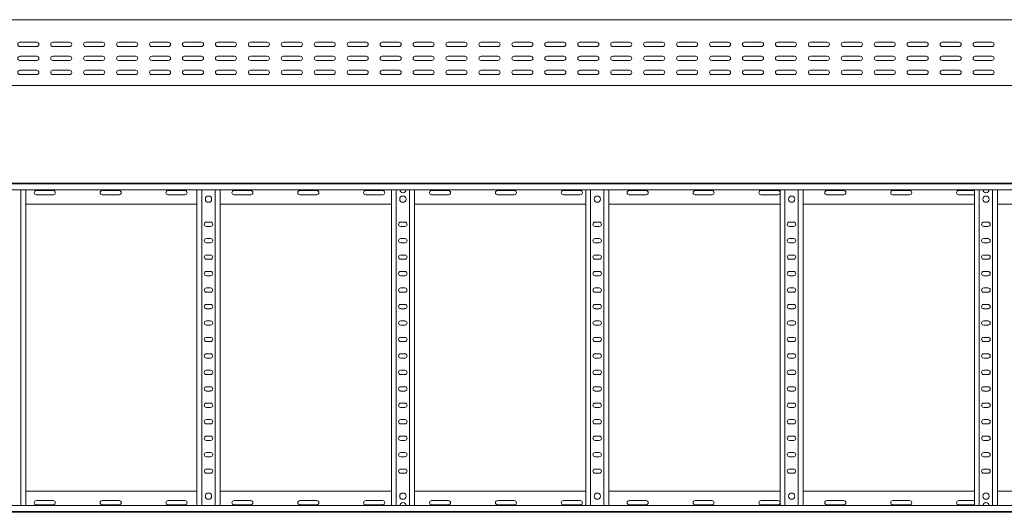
# Model space of a CAD drawing. Header units: millimetres. Extents: x -838 to 6469, y -6411 to -217.
# Tile 11 of 23: x 1863 to 3358, y -4707 to -3959. Entities that reach past the tile are written whole.
import ezdxf

# ---------------------------------------------------------------- set-up
doc = ezdxf.new("R2010")
doc.units = ezdxf.units.MM

msp = doc.modelspace()

# ---------------------------------------------------------------- linework, layer by layer
at = {"color": 7, "linetype": 'Continuous', "lineweight": 15}
for p, q in [((6451.2, -3958.6), (504.2, -3958.6)), ((1888.9, -3992.8), (1863.4, -3992.8)), ((1863.4, -3999.3), (1888.9, -3999.3)), ((1938.9, -3992.8), (1913.4, -3992.8)), ((1913.4, -3999.3), (1938.9, -3999.3)), ((1988.9, -3992.8), (1963.4, -3992.8)), ((1963.4, -3999.3), (1988.9, -3999.3)), ((2038.9, -3992.8), (2013.4, -3992.8)), ((2013.4, -3999.3), (2038.9, -3999.3)), ((2088.9, -3992.8), (2063.4, -3992.8)), ((2063.4, -3999.3), (2088.9, -3999.3)), ((2138.9, -3992.8), (2113.4, -3992.8)), ((2113.4, -3999.3), (2138.9, -3999.3)), ((2188.9, -3992.8), (2163.4, -3992.8)), ((2163.4, -3999.3), (2188.9, -3999.3)), ((2238.9, -3992.8), (2213.4, -3992.8)), ((2213.4, -3999.3), (2238.9, -3999.3)), ((2288.9, -3992.8), (2263.4, -3992.8)), ((2263.4, -3999.3), (2288.9, -3999.3)), ((2338.9, -3992.8), (2313.4, -3992.8)), ((2313.4, -3999.3), (2338.9, -3999.3)), ((2388.9, -3992.8), (2363.4, -3992.8)), ((2363.4, -3999.3), (2388.9, -3999.3)), ((2438.9, -3992.8), (2413.4, -3992.8)), ((2413.4, -3999.3), (2438.9, -3999.3)), ((2488.9, -3992.8), (2463.4, -3992.8)), ((2463.4, -3999.3), (2488.9, -3999.3)), ((2538.9, -3992.8), (2513.4, -3992.8)), ((2513.4, -3999.3), (2538.9, -3999.3)), ((2588.9, -3992.8), (2563.4, -3992.8)), ((2563.4, -3999.3), (2588.9, -3999.3)), ((2638.9, -3992.8), (2613.4, -3992.8)), ((2613.4, -3999.3), (2638.9, -3999.3)), ((2688.9, -3992.8), (2663.4, -3992.8)), ((2663.4, -3999.3), (2688.9, -3999.3)), ((2738.9, -3992.8), (2713.4, -3992.8)), ((2713.4, -3999.3), (2738.9, -3999.3)), ((2788.9, -3992.8), (2763.4, -3992.8)), ((2763.4, -3999.3), (2788.9, -3999.3)), ((2838.9, -3992.8), (2813.4, -3992.8)), ((2813.4, -3999.3), (2838.9, -3999.3)), ((2888.9, -3992.8), (2863.4, -3992.8)), ((2863.4, -3999.3), (2888.9, -3999.3)), ((2938.9, -3992.8), (2913.4, -3992.8)), ((2913.4, -3999.3), (2938.9, -3999.3)), ((2988.9, -3992.8), (2963.4, -3992.8)), ((2963.4, -3999.3), (2988.9, -3999.3)), ((3038.9, -3992.8), (3013.4, -3992.8)), ((3013.4, -3999.3), (3038.9, -3999.3)), ((3088.9, -3992.8), (3063.4, -3992.8)), ((3063.4, -3999.3), (3088.9, -3999.3)), ((3138.9, -3992.8), (3113.4, -3992.8)), ((3113.4, -3999.3), (3138.9, -3999.3)), ((3188.9, -3992.8), (3163.4, -3992.8)), ((3163.4, -3999.3), (3188.9, -3999.3)), ((3238.9, -3992.8), (3213.4, -3992.8)), ((3213.4, -3999.3), (3238.9, -3999.3)), ((3288.9, -3992.8), (3263.4, -3992.8)), ((3263.4, -3999.3), (3288.9, -3999.3)), ((3338.9, -3992.8), (3313.4, -3992.8)), ((3313.4, -3999.3), (3338.9, -3999.3)), ((1888.9, -4014.1), (1863.4, -4014.1)), ((1938.9, -4014.1), (1913.4, -4014.1)), ((1988.9, -4014.1), (1963.4, -4014.1)), ((2038.9, -4014.1), (2013.4, -4014.1)), ((2088.9, -4014.1), (2063.4, -4014.1)), ((2138.9, -4014.1), (2113.4, -4014.1)), ((2188.9, -4014.1), (2163.4, -4014.1)), ((2238.9, -4014.1), (2213.4, -4014.1)), ((2288.9, -4014.1), (2263.4, -4014.1)), ((2338.9, -4014.1), (2313.4, -4014.1)), ((2388.9, -4014.1), (2363.4, -4014.1)), ((2438.9, -4014.1), (2413.4, -4014.1)), ((2488.9, -4014.1), (2463.4, -4014.1)), ((2538.9, -4014.1), (2513.4, -4014.1)), ((2588.9, -4014.1), (2563.4, -4014.1)), ((2638.9, -4014.1), (2613.4, -4014.1)), ((2688.9, -4014.1), (2663.4, -4014.1)), ((2738.9, -4014.1), (2713.4, -4014.1)), ((2788.9, -4014.1), (2763.4, -4014.1)), ((2838.9, -4014.1), (2813.4, -4014.1)), ((2888.9, -4014.1), (2863.4, -4014.1)), ((2938.9, -4014.1), (2913.4, -4014.1)), ((2988.9, -4014.1), (2963.4, -4014.1)), ((3038.9, -4014.1), (3013.4, -4014.1)), ((3088.9, -4014.1), (3063.4, -4014.1)), ((3138.9, -4014.1), (3113.4, -4014.1)), ((3188.9, -4014.1), (3163.4, -4014.1)), ((3238.9, -4014.1), (3213.4, -4014.1)), ((3288.9, -4014.1), (3263.4, -4014.1)), ((3338.9, -4014.1), (3313.4, -4014.1)), ((1863.4, -4020.6), (1888.9, -4020.6)), ((1913.4, -4020.6), (1938.9, -4020.6)), ((1963.4, -4020.6), (1988.9, -4020.6)), ((2013.4, -4020.6), (2038.9, -4020.6)), ((2063.4, -4020.6), (2088.9, -4020.6)), ((2113.4, -4020.6), (2138.9, -4020.6)), ((2163.4, -4020.6), (2188.9, -4020.6)), ((2213.4, -4020.6), (2238.9, -4020.6)), ((2263.4, -4020.6), (2288.9, -4020.6)), ((2313.4, -4020.6), (2338.9, -4020.6)), ((2363.4, -4020.6), (2388.9, -4020.6)), ((2413.4, -4020.6), (2438.9, -4020.6)), ((2463.4, -4020.6), (2488.9, -4020.6)), ((2513.4, -4020.6), (2538.9, -4020.6)), ((2563.4, -4020.6), (2588.9, -4020.6)), ((2613.4, -4020.6), (2638.9, -4020.6)), ((2663.4, -4020.6), (2688.9, -4020.6)), ((2713.4, -4020.6), (2738.9, -4020.6)), ((2763.4, -4020.6), (2788.9, -4020.6)), ((2813.4, -4020.6), (2838.9, -4020.6)), ((2863.4, -4020.6), (2888.9, -4020.6)), ((2913.4, -4020.6), (2938.9, -4020.6)), ((2963.4, -4020.6), (2988.9, -4020.6)), ((3013.4, -4020.6), (3038.9, -4020.6)), ((3063.4, -4020.6), (3088.9, -4020.6)), ((3113.4, -4020.6), (3138.9, -4020.6)), ((3163.4, -4020.6), (3188.9, -4020.6)), ((3213.4, -4020.6), (3238.9, -4020.6)), ((3263.4, -4020.6), (3288.9, -4020.6)), ((3313.4, -4020.6), (3338.9, -4020.6)), ((1888.9, -4035.3), (1863.4, -4035.3)), ((1863.4, -4041.8), (1888.9, -4041.8)), ((1866.5, -4041.7), (1870.4, -4041.7)), ((1938.9, -4035.3), (1913.4, -4035.3)), ((1913.4, -4041.8), (1938.9, -4041.8)), ((1988.9, -4035.3), (1963.4, -4035.3)), ((1963.4, -4041.8), (1988.9, -4041.8)), ((2038.9, -4035.3), (2013.4, -4035.3)), ((2013.4, -4041.8), (2038.9, -4041.8)), ((2088.9, -4035.3), (2063.4, -4035.3)), ((2063.4, -4041.8), (2088.9, -4041.8)), ((2138.9, -4035.3), (2113.4, -4035.3)), ((2113.4, -4041.8), (2138.9, -4041.8)), ((2134, -4041.7), (2137.9, -4041.7)), ((2162.3, -4041.7), (2165.4, -4041.7)), ((2188.9, -4035.3), (2163.4, -4035.3)), ((2163.4, -4041.8), (2188.9, -4041.8)), ((2238.9, -4035.3), (2213.4, -4035.3)), ((2213.4, -4041.8), (2238.9, -4041.8)), ((2288.9, -4035.3), (2263.4, -4035.3)), ((2263.4, -4041.8), (2288.9, -4041.8)), ((2338.9, -4035.3), (2313.4, -4035.3)), ((2313.4, -4041.8), (2338.9, -4041.8)), ((2388.9, -4035.3), (2363.4, -4035.3)), ((2363.4, -4041.8), (2388.9, -4041.8)), ((2438.9, -4035.3), (2413.4, -4035.3)), ((2413.4, -4041.8), (2438.9, -4041.8)), ((2429, -4041.7), (2432.9, -4041.7)), ((2488.9, -4035.3), (2463.4, -4035.3)), ((2463.4, -4041.8), (2488.9, -4041.8)), ((2538.9, -4035.3), (2513.4, -4035.3)), ((2513.4, -4041.8), (2538.9, -4041.8)), ((2588.9, -4035.3), (2563.4, -4035.3)), ((2563.4, -4041.8), (2588.9, -4041.8)), ((2638.9, -4035.3), (2613.4, -4035.3)), ((2613.4, -4041.8), (2638.9, -4041.8)), ((2688.9, -4035.3), (2663.4, -4035.3)), ((2663.4, -4041.8), (2688.9, -4041.8)), ((2738.9, -4035.3), (2713.4, -4035.3)), ((2713.4, -4041.8), (2738.9, -4041.8)), ((2724, -4041.7), (2727.9, -4041.7)), ((2788.9, -4035.3), (2763.4, -4035.3)), ((2763.4, -4041.8), (2788.9, -4041.8)), ((2838.9, -4035.3), (2813.4, -4035.3)), ((2813.4, -4041.8), (2838.9, -4041.8)), ((2888.9, -4035.3), (2863.4, -4035.3)), ((2863.4, -4041.8), (2888.9, -4041.8)), ((2938.9, -4035.3), (2913.4, -4035.3)), ((2913.4, -4041.8), (2938.9, -4041.8)), ((2988.9, -4035.3), (2963.4, -4035.3)), ((2963.4, -4041.8), (2988.9, -4041.8)), ((3038.9, -4035.3), (3013.4, -4035.3)), ((3013.4, -4041.8), (3038.9, -4041.8)), ((3019, -4041.7), (3022.9, -4041.7)), ((3088.9, -4035.3), (3063.4, -4035.3)), ((3063.4, -4041.8), (3088.9, -4041.8)), ((3138.9, -4035.3), (3113.4, -4035.3)), ((3113.4, -4041.8), (3138.9, -4041.8)), ((3188.9, -4035.3), (3163.4, -4035.3)), ((3163.4, -4041.8), (3188.9, -4041.8)), ((3238.9, -4035.3), (3213.4, -4035.3)), ((3213.4, -4041.8), (3238.9, -4041.8)), ((3288.9, -4035.3), (3263.4, -4035.3)), ((3263.4, -4041.8), (3288.9, -4041.8)), ((3338.9, -4035.3), (3313.4, -4035.3)), ((3313.4, -4041.8), (3338.9, -4041.8)), ((3314, -4041.7), (3317.9, -4041.7)), ((1562.6, -4058.6), (2441.7, -4058.6)), ((2441.7, -4058.6), (2447.6, -4058.6)), ((2447.6, -4058.6), (3326.7, -4058.6)), ((3326.7, -4058.6), (3332.6, -4058.6)), ((3332.6, -4058.6), (4211.7, -4058.6)), ((504.1, -4206.7), (6451.2, -4206.7)), ((6451.2, -4207.9), (504.2, -4207.9)), ((504.2, -4217), (6451.2, -4217)), ((1864.7, -4696.5), (1864.7, -4217)), ((1872.2, -4696.5), (1872.2, -4217)), ((1913.9, -4218), (1888.4, -4218)), ((1888.4, -4224.5), (1913.9, -4224.5)), ((2013.9, -4218), (1988.4, -4218)), ((1988.4, -4224.5), (2013.9, -4224.5)), ((2113.9, -4218), (2088.4, -4218)), ((2088.4, -4224.5), (2113.9, -4224.5)), ((2132.2, -4696.5), (2132.2, -4217)), ((2139.7, -4696.5), (2139.7, -4217)), ((2159.7, -4696.5), (2159.7, -4217)), ((2167.2, -4696.5), (2167.2, -4217)), ((2213.9, -4218), (2188.4, -4218)), ((2188.4, -4224.5), (2213.9, -4224.5)), ((2313.9, -4218), (2288.4, -4218)), ((2288.4, -4224.5), (2313.9, -4224.5)), ((2413.9, -4218), (2388.4, -4218)), ((2388.4, -4224.5), (2413.9, -4224.5)), ((2427.2, -4696.5), (2427.2, -4217)), ((2434.7, -4696.5), (2434.7, -4217)), ((2454.7, -4696.5), (2454.7, -4217)), ((2462.2, -4696.5), (2462.2, -4217)), ((2513.9, -4218), (2488.4, -4218)), ((2488.4, -4224.5), (2513.9, -4224.5)), ((2613.9, -4218), (2588.4, -4218)), ((2588.4, -4224.5), (2613.9, -4224.5)), ((2713.9, -4218), (2688.4, -4218)), ((2688.4, -4224.5), (2713.9, -4224.5)), ((2722.2, -4696.5), (2722.2, -4217)), ((2729.7, -4696.5), (2729.7, -4217)), ((2749.7, -4696.5), (2749.7, -4217)), ((2757.2, -4696.5), (2757.2, -4217)), ((2813.9, -4218), (2788.4, -4218)), ((2788.4, -4224.5), (2813.9, -4224.5)), ((2913.9, -4218), (2888.4, -4218)), ((2888.4, -4224.5), (2913.9, -4224.5)), ((3013.9, -4218), (2988.4, -4218)), ((2988.4, -4224.5), (3013.9, -4224.5)), ((3017.2, -4696.5), (3017.2, -4217)), ((3024.7, -4696.5), (3024.7, -4217)), ((3044.7, -4696.5), (3044.7, -4217)), ((3052.2, -4696.5), (3052.2, -4217)), ((3113.9, -4218), (3088.4, -4218)), ((3088.4, -4224.5), (3113.9, -4224.5)), ((3213.9, -4218), (3188.4, -4218)), ((3188.4, -4224.5), (3213.9, -4224.5)), ((3312.2, -4218), (3288.4, -4218)), ((3288.4, -4224.5), (3312.2, -4224.5)), ((3312.2, -4696.5), (3312.2, -4217)), ((3319.7, -4696.5), (3319.7, -4217)), ((3339.7, -4696.5), (3339.7, -4217)), ((3347.2, -4696.5), (3347.2, -4217)), ((1872.2, -4238.7), (2132.2, -4238.7)), ((2167.2, -4238.7), (2427.2, -4238.7)), ((2462.2, -4238.7), (2722.2, -4238.7)), ((2757.2, -4238.7), (3017.2, -4238.7)), ((3052.2, -4238.7), (3312.2, -4238.7)), ((3347.2, -4238.7), (3607.2, -4238.7)), ((2152.9, -4266), (2146.4, -4266)), ((2146.4, -4272.5), (2152.9, -4272.5)), ((2447.9, -4266), (2441.4, -4266)), ((2441.4, -4272.5), (2447.9, -4272.5)), ((2742.9, -4266), (2736.4, -4266)), ((2736.4, -4272.5), (2742.9, -4272.5)), ((3037.9, -4266), (3031.4, -4266)), ((3031.4, -4272.5), (3037.9, -4272.5)), ((3332.9, -4266), (3326.4, -4266)), ((3326.4, -4272.5), (3332.9, -4272.5)), ((2152.9, -4291), (2146.4, -4291)), ((2146.4, -4297.5), (2152.9, -4297.5)), ((2447.9, -4291), (2441.4, -4291)), ((2441.4, -4297.5), (2447.9, -4297.5)), ((2742.9, -4291), (2736.4, -4291)), ((2736.4, -4297.5), (2742.9, -4297.5)), ((3037.9, -4291), (3031.4, -4291)), ((3031.4, -4297.5), (3037.9, -4297.5)), ((3332.9, -4291), (3326.4, -4291)), ((3326.4, -4297.5), (3332.9, -4297.5)), ((2152.9, -4316), (2146.4, -4316)), ((2447.9, -4316), (2441.4, -4316)), ((2742.9, -4316), (2736.4, -4316)), ((3037.9, -4316), (3031.4, -4316)), ((3332.9, -4316), (3326.4, -4316)), ((2146.4, -4322.5), (2152.9, -4322.5)), ((2441.4, -4322.5), (2447.9, -4322.5)), ((2736.4, -4322.5), (2742.9, -4322.5)), ((3031.4, -4322.5), (3037.9, -4322.5)), ((3326.4, -4322.5), (3332.9, -4322.5)), ((2152.9, -4341), (2146.4, -4341)), ((2146.4, -4347.5), (2152.9, -4347.5)), ((2447.9, -4341), (2441.4, -4341)), ((2441.4, -4347.5), (2447.9, -4347.5)), ((2742.9, -4341), (2736.4, -4341)), ((2736.4, -4347.5), (2742.9, -4347.5)), ((3037.9, -4341), (3031.4, -4341)), ((3031.4, -4347.5), (3037.9, -4347.5)), ((3332.9, -4341), (3326.4, -4341)), ((3326.4, -4347.5), (3332.9, -4347.5)), ((2152.9, -4366), (2146.4, -4366)), ((2146.4, -4372.5), (2152.9, -4372.5)), ((2447.9, -4366), (2441.4, -4366)), ((2441.4, -4372.5), (2447.9, -4372.5)), ((2742.9, -4366), (2736.4, -4366)), ((2736.4, -4372.5), (2742.9, -4372.5)), ((3037.9, -4366), (3031.4, -4366)), ((3031.4, -4372.5), (3037.9, -4372.5)), ((3332.9, -4366), (3326.4, -4366)), ((3326.4, -4372.5), (3332.9, -4372.5)), ((2152.9, -4391), (2146.4, -4391)), ((2447.9, -4391), (2441.4, -4391)), ((2742.9, -4391), (2736.4, -4391)), ((3037.9, -4391), (3031.4, -4391)), ((3332.9, -4391), (3326.4, -4391)), ((2146.4, -4397.5), (2152.9, -4397.5)), ((2441.4, -4397.5), (2447.9, -4397.5)), ((2736.4, -4397.5), (2742.9, -4397.5)), ((3031.4, -4397.5), (3037.9, -4397.5)), ((3326.4, -4397.5), (3332.9, -4397.5)), ((2152.9, -4416), (2146.4, -4416)), ((2146.4, -4422.5), (2152.9, -4422.5)), ((2447.9, -4416), (2441.4, -4416)), ((2441.4, -4422.5), (2447.9, -4422.5)), ((2742.9, -4416), (2736.4, -4416)), ((2736.4, -4422.5), (2742.9, -4422.5)), ((3037.9, -4416), (3031.4, -4416)), ((3031.4, -4422.5), (3037.9, -4422.5)), ((3332.9, -4416), (3326.4, -4416)), ((3326.4, -4422.5), (3332.9, -4422.5)), ((2152.9, -4441), (2146.4, -4441)), ((2146.4, -4447.5), (2152.9, -4447.5)), ((2447.9, -4441), (2441.4, -4441)), ((2441.4, -4447.5), (2447.9, -4447.5)), ((2742.9, -4441), (2736.4, -4441)), ((2736.4, -4447.5), (2742.9, -4447.5)), ((3037.9, -4441), (3031.4, -4441)), ((3031.4, -4447.5), (3037.9, -4447.5)), ((3332.9, -4441), (3326.4, -4441)), ((3326.4, -4447.5), (3332.9, -4447.5)), ((2152.9, -4466), (2146.4, -4466)), ((2447.9, -4466), (2441.4, -4466)), ((2742.9, -4466), (2736.4, -4466)), ((3037.9, -4466), (3031.4, -4466)), ((3332.9, -4466), (3326.4, -4466)), ((2146.4, -4472.5), (2152.9, -4472.5)), ((2441.4, -4472.5), (2447.9, -4472.5)), ((2736.4, -4472.5), (2742.9, -4472.5)), ((3031.4, -4472.5), (3037.9, -4472.5)), ((3326.4, -4472.5), (3332.9, -4472.5)), ((2152.9, -4491), (2146.4, -4491)), ((2146.4, -4497.5), (2152.9, -4497.5)), ((2447.9, -4491), (2441.4, -4491)), ((2441.4, -4497.5), (2447.9, -4497.5)), ((2742.9, -4491), (2736.4, -4491)), ((2736.4, -4497.5), (2742.9, -4497.5)), ((3037.9, -4491), (3031.4, -4491)), ((3031.4, -4497.5), (3037.9, -4497.5)), ((3332.9, -4491), (3326.4, -4491)), ((3326.4, -4497.5), (3332.9, -4497.5)), ((2152.9, -4516), (2146.4, -4516)), ((2146.4, -4522.5), (2152.9, -4522.5)), ((2447.9, -4516), (2441.4, -4516)), ((2441.4, -4522.5), (2447.9, -4522.5)), ((2742.9, -4516), (2736.4, -4516)), ((2736.4, -4522.5), (2742.9, -4522.5)), ((3037.9, -4516), (3031.4, -4516)), ((3031.4, -4522.5), (3037.9, -4522.5)), ((3332.9, -4516), (3326.4, -4516)), ((3326.4, -4522.5), (3332.9, -4522.5)), ((2152.9, -4541), (2146.4, -4541)), ((2447.9, -4541), (2441.4, -4541)), ((2742.9, -4541), (2736.4, -4541)), ((3037.9, -4541), (3031.4, -4541)), ((3332.9, -4541), (3326.4, -4541)), ((2146.4, -4547.5), (2152.9, -4547.5)), ((2441.4, -4547.5), (2447.9, -4547.5)), ((2736.4, -4547.5), (2742.9, -4547.5)), ((3031.4, -4547.5), (3037.9, -4547.5)), ((3326.4, -4547.5), (3332.9, -4547.5)), ((2152.9, -4566), (2146.4, -4566)), ((2146.4, -4572.5), (2152.9, -4572.5)), ((2447.9, -4566), (2441.4, -4566)), ((2441.4, -4572.5), (2447.9, -4572.5)), ((2742.9, -4566), (2736.4, -4566)), ((2736.4, -4572.5), (2742.9, -4572.5)), ((3037.9, -4566), (3031.4, -4566)), ((3031.4, -4572.5), (3037.9, -4572.5)), ((3332.9, -4566), (3326.4, -4566)), ((3326.4, -4572.5), (3332.9, -4572.5)), ((2152.9, -4591), (2146.4, -4591)), ((2146.4, -4597.5), (2152.9, -4597.5)), ((2447.9, -4591), (2441.4, -4591)), ((2441.4, -4597.5), (2447.9, -4597.5)), ((2742.9, -4591), (2736.4, -4591)), ((2736.4, -4597.5), (2742.9, -4597.5)), ((3037.9, -4591), (3031.4, -4591)), ((3031.4, -4597.5), (3037.9, -4597.5)), ((3332.9, -4591), (3326.4, -4591)), ((3326.4, -4597.5), (3332.9, -4597.5)), ((2152.9, -4616), (2146.4, -4616)), ((2447.9, -4616), (2441.4, -4616)), ((2742.9, -4616), (2736.4, -4616)), ((3037.9, -4616), (3031.4, -4616)), ((3332.9, -4616), (3326.4, -4616)), ((2146.4, -4622.5), (2152.9, -4622.5)), ((2441.4, -4622.5), (2447.9, -4622.5)), ((2736.4, -4622.5), (2742.9, -4622.5)), ((3031.4, -4622.5), (3037.9, -4622.5)), ((3326.4, -4622.5), (3332.9, -4622.5)), ((2152.9, -4641), (2146.4, -4641)), ((2146.4, -4647.5), (2152.9, -4647.5)), ((2447.9, -4641), (2441.4, -4641)), ((2441.4, -4647.5), (2447.9, -4647.5)), ((2742.9, -4641), (2736.4, -4641)), ((2736.4, -4647.5), (2742.9, -4647.5)), ((3037.9, -4641), (3031.4, -4641)), ((3031.4, -4647.5), (3037.9, -4647.5)), ((3332.9, -4641), (3326.4, -4641)), ((3326.4, -4647.5), (3332.9, -4647.5)), ((1872.2, -4674.7), (2132.2, -4674.7)), ((2167.2, -4674.7), (2427.2, -4674.7)), ((2462.2, -4674.7), (2722.2, -4674.7)), ((2757.2, -4674.7), (3017.2, -4674.7)), ((3052.2, -4674.7), (3312.2, -4674.7)), ((3347.2, -4674.7), (3607.2, -4674.7)), ((1888.4, -4689), (1913.9, -4689)), ((1988.4, -4689), (2013.9, -4689)), ((2088.4, -4689), (2113.9, -4689)), ((2188.4, -4689), (2213.9, -4689)), ((2288.4, -4689), (2313.9, -4689)), ((2388.4, -4689), (2413.9, -4689)), ((2488.4, -4689), (2513.9, -4689)), ((2588.4, -4689), (2613.9, -4689)), ((2688.4, -4689), (2713.9, -4689)), ((2788.4, -4689), (2813.9, -4689)), ((2888.4, -4689), (2913.9, -4689)), ((2988.4, -4689), (3013.9, -4689)), ((3088.4, -4689), (3113.9, -4689)), ((3188.4, -4689), (3213.9, -4689)), ((3288.4, -4689), (3312.2, -4689)), ((504.1, -4706.7), (6451.2, -4706.7)), ((6451.2, -4696.5), (504.2, -4696.5)), ((504.2, -4705.6), (6451.2, -4705.6)), ((1913.9, -4695.5), (1888.4, -4695.5)), ((2013.9, -4695.5), (1988.4, -4695.5)), ((2113.9, -4695.5), (2088.4, -4695.5)), ((2213.9, -4695.5), (2188.4, -4695.5)), ((2313.9, -4695.5), (2288.4, -4695.5)), ((2413.9, -4695.5), (2388.4, -4695.5)), ((2513.9, -4695.5), (2488.4, -4695.5)), ((2613.9, -4695.5), (2588.4, -4695.5)), ((2713.9, -4695.5), (2688.4, -4695.5)), ((2813.9, -4695.5), (2788.4, -4695.5)), ((2913.9, -4695.5), (2888.4, -4695.5)), ((3013.9, -4695.5), (2988.4, -4695.5)), ((3113.9, -4695.5), (3088.4, -4695.5)), ((3213.9, -4695.5), (3188.4, -4695.5)), ((3312.2, -4695.5), (3288.4, -4695.5))]:
    msp.add_line(p, q, dxfattribs=at)
for centre in [(2149.7, -4231.2), (2444.7, -4231.2), (2739.7, -4231.2), (3034.7, -4231.2), (3329.7, -4231.2), (2149.7, -4682.2), (2444.7, -4682.2), (2739.7, -4682.2), (3034.7, -4682.2), (3329.7, -4682.2)]:
    msp.add_circle(centre, 4.75, dxfattribs=at)
for centre, radius, start, end in [((1863.4, -3996.1), 3.25, 90, 270), ((1888.9, -3996.1), 3.25, 270, 90), ((1913.4, -3996.1), 3.25, 90, 270), ((1938.9, -3996.1), 3.25, 270, 90), ((1963.4, -3996.1), 3.25, 90, 270), ((1988.9, -3996.1), 3.25, 270, 90), ((2013.4, -3996.1), 3.25, 90, 270), ((2038.9, -3996.1), 3.25, 270, 90), ((2063.4, -3996.1), 3.25, 90, 270), ((2088.9, -3996.1), 3.25, 270, 90), ((2113.4, -3996.1), 3.25, 90, 270), ((2138.9, -3996.1), 3.25, 270, 90), ((2163.4, -3996.1), 3.25, 90, 270), ((2188.9, -3996.1), 3.25, 270, 90), ((2213.4, -3996.1), 3.25, 90, 270), ((2238.9, -3996.1), 3.25, 270, 90), ((2263.4, -3996.1), 3.25, 90, 270), ((2288.9, -3996.1), 3.25, 270, 90), ((2313.4, -3996.1), 3.25, 90, 270), ((2338.9, -3996.1), 3.25, 270, 90), ((2363.4, -3996.1), 3.25, 90, 270), ((2388.9, -3996.1), 3.25, 270, 90), ((2413.4, -3996.1), 3.25, 90, 270), ((2438.9, -3996.1), 3.25, 270, 90), ((2463.4, -3996.1), 3.25, 90, 270), ((2488.9, -3996.1), 3.25, 270, 90), ((2513.4, -3996.1), 3.25, 90, 270), ((2538.9, -3996.1), 3.25, 270, 90), ((2563.4, -3996.1), 3.25, 90, 270), ((2588.9, -3996.1), 3.25, 270, 90), ((2613.4, -3996.1), 3.25, 90, 270), ((2638.9, -3996.1), 3.25, 270, 90), ((2663.4, -3996.1), 3.25, 90, 270), ((2688.9, -3996.1), 3.25, 270, 90), ((2713.4, -3996.1), 3.25, 90, 270), ((2738.9, -3996.1), 3.25, 270, 90), ((2763.4, -3996.1), 3.25, 90, 270), ((2788.9, -3996.1), 3.25, 270, 90), ((2813.4, -3996.1), 3.25, 90, 270), ((2838.9, -3996.1), 3.25, 270, 90), ((2863.4, -3996.1), 3.25, 90, 270), ((2888.9, -3996.1), 3.25, 270, 90), ((2913.4, -3996.1), 3.25, 90, 270), ((2938.9, -3996.1), 3.25, 270, 90), ((2963.4, -3996.1), 3.25, 90, 270), ((2988.9, -3996.1), 3.25, 270, 90), ((3013.4, -3996.1), 3.25, 90, 270), ((3038.9, -3996.1), 3.25, 270, 90), ((3063.4, -3996.1), 3.25, 90, 270), ((3088.9, -3996.1), 3.25, 270, 90), ((3113.4, -3996.1), 3.25, 90, 270), ((3138.9, -3996.1), 3.25, 270, 90), ((3163.4, -3996.1), 3.25, 90, 270), ((3188.9, -3996.1), 3.25, 270, 90), ((3213.4, -3996.1), 3.25, 90, 270), ((3238.9, -3996.1), 3.25, 270, 90), ((3263.4, -3996.1), 3.25, 90, 270), ((3288.9, -3996.1), 3.25, 270, 90), ((3313.4, -3996.1), 3.25, 90, 270), ((3338.9, -3996.1), 3.25, 270, 90), ((1863.4, -4017.3), 3.25, 90, 270), ((1888.9, -4017.3), 3.25, 270, 90), ((1913.4, -4017.3), 3.25, 90, 270), ((1938.9, -4017.3), 3.25, 270, 90), ((1963.4, -4017.3), 3.25, 90, 270), ((1988.9, -4017.3), 3.25, 270, 90), ((2013.4, -4017.3), 3.25, 90, 270), ((2038.9, -4017.3), 3.25, 270, 90), ((2063.4, -4017.3), 3.25, 90, 270), ((2088.9, -4017.3), 3.25, 270, 90), ((2113.4, -4017.3), 3.25, 90, 270), ((2138.9, -4017.3), 3.25, 270, 90), ((2163.4, -4017.3), 3.25, 90, 270), ((2188.9, -4017.3), 3.25, 270, 90), ((2213.4, -4017.3), 3.25, 90, 270), ((2238.9, -4017.3), 3.25, 270, 90), ((2263.4, -4017.3), 3.25, 90, 270), ((2288.9, -4017.3), 3.25, 270, 90), ((2313.4, -4017.3), 3.25, 90, 270), ((2338.9, -4017.3), 3.25, 270, 90), ((2363.4, -4017.3), 3.25, 90, 270), ((2388.9, -4017.3), 3.25, 270, 90), ((2413.4, -4017.3), 3.25, 90, 270), ((2438.9, -4017.3), 3.25, 270, 90), ((2463.4, -4017.3), 3.25, 90, 270), ((2488.9, -4017.3), 3.25, 270, 90), ((2513.4, -4017.3), 3.25, 90, 270), ((2538.9, -4017.3), 3.25, 270, 90), ((2563.4, -4017.3), 3.25, 90, 270), ((2588.9, -4017.3), 3.25, 270, 90), ((2613.4, -4017.3), 3.25, 90, 270), ((2638.9, -4017.3), 3.25, 270, 90), ((2663.4, -4017.3), 3.25, 90, 270), ((2688.9, -4017.3), 3.25, 270, 90), ((2713.4, -4017.3), 3.25, 90, 270), ((2738.9, -4017.3), 3.25, 270, 90), ((2763.4, -4017.3), 3.25, 90, 270), ((2788.9, -4017.3), 3.25, 270, 90), ((2813.4, -4017.3), 3.25, 90, 270), ((2838.9, -4017.3), 3.25, 270, 90), ((2863.4, -4017.3), 3.25, 90, 270), ((2888.9, -4017.3), 3.25, 270, 90), ((2913.4, -4017.3), 3.25, 90, 270), ((2938.9, -4017.3), 3.25, 270, 90), ((2963.4, -4017.3), 3.25, 90, 270), ((2988.9, -4017.3), 3.25, 270, 90), ((3013.4, -4017.3), 3.25, 90, 270), ((3038.9, -4017.3), 3.25, 270, 90), ((3063.4, -4017.3), 3.25, 90, 270), ((3088.9, -4017.3), 3.25, 270, 90), ((3113.4, -4017.3), 3.25, 90, 270), ((3138.9, -4017.3), 3.25, 270, 90), ((3163.4, -4017.3), 3.25, 90, 270), ((3188.9, -4017.3), 3.25, 270, 90), ((3213.4, -4017.3), 3.25, 90, 270), ((3238.9, -4017.3), 3.25, 270, 90), ((3263.4, -4017.3), 3.25, 90, 270), ((3288.9, -4017.3), 3.25, 270, 90), ((3313.4, -4017.3), 3.25, 90, 270), ((3338.9, -4017.3), 3.25, 270, 90), ((1863.4, -4038.6), 3.25, 90, 270), ((1866.5, -4043.5), 1.8, 90, 116.5628), ((1870.4, -4043.5), 1.8, 63.4372, 90), ((1888.9, -4038.6), 3.25, 270, 90), ((1913.4, -4038.6), 3.25, 90, 270), ((1938.9, -4038.6), 3.25, 270, 90), ((1963.4, -4038.6), 3.25, 90, 270), ((1988.9, -4038.6), 3.25, 270, 90), ((2013.4, -4038.6), 3.25, 90, 270), ((2038.9, -4038.6), 3.25, 270, 90), ((2063.4, -4038.6), 3.25, 90, 270), ((2088.9, -4038.6), 3.25, 270, 90), ((2113.4, -4038.6), 3.25, 90, 270), ((2134, -4043.5), 1.8, 90, 116.5628), ((2137.9, -4043.5), 1.8, 63.4372, 90), ((2138.9, -4038.6), 3.25, 270, 90), ((2163.4, -4038.6), 3.25, 90, 270), ((2165.4, -4043.5), 1.8, 63.4372, 90), ((2188.9, -4038.6), 3.25, 270, 90), ((2213.4, -4038.6), 3.25, 90, 270), ((2238.9, -4038.6), 3.25, 270, 90), ((2263.4, -4038.6), 3.25, 90, 270), ((2288.9, -4038.6), 3.25, 270, 90), ((2313.4, -4038.6), 3.25, 90, 270), ((2338.9, -4038.6), 3.25, 270, 90), ((2363.4, -4038.6), 3.25, 90, 270), ((2388.9, -4038.6), 3.25, 270, 90), ((2413.4, -4038.6), 3.25, 90, 270), ((2429, -4043.5), 1.8, 90, 116.5628), ((2432.9, -4043.5), 1.8, 63.4372, 90), ((2438.9, -4038.6), 3.25, 270, 90), ((2463.4, -4038.6), 3.25, 90, 270), ((2488.9, -4038.6), 3.25, 270, 90), ((2513.4, -4038.6), 3.25, 90, 270), ((2538.9, -4038.6), 3.25, 270, 90), ((2563.4, -4038.6), 3.25, 90, 270), ((2588.9, -4038.6), 3.25, 270, 90), ((2613.4, -4038.6), 3.25, 90, 270), ((2638.9, -4038.6), 3.25, 270, 90), ((2663.4, -4038.6), 3.25, 90, 270), ((2688.9, -4038.6), 3.25, 270, 90), ((2713.4, -4038.6), 3.25, 90, 270), ((2724, -4043.5), 1.8, 90, 116.5628), ((2727.9, -4043.5), 1.8, 63.4372, 90), ((2738.9, -4038.6), 3.25, 270, 90), ((2763.4, -4038.6), 3.25, 90, 270), ((2788.9, -4038.6), 3.25, 270, 90), ((2813.4, -4038.6), 3.25, 90, 270), ((2838.9, -4038.6), 3.25, 270, 90), ((2863.4, -4038.6), 3.25, 90, 270), ((2888.9, -4038.6), 3.25, 270, 90), ((2913.4, -4038.6), 3.25, 90, 270), ((2938.9, -4038.6), 3.25, 270, 90), ((2963.4, -4038.6), 3.25, 90, 270), ((2988.9, -4038.6), 3.25, 270, 90), ((3013.4, -4038.6), 3.25, 90, 270), ((3019, -4043.5), 1.8, 90, 116.5628), ((3022.9, -4043.5), 1.8, 63.4372, 90), ((3038.9, -4038.6), 3.25, 270, 90), ((3063.4, -4038.6), 3.25, 90, 270), ((3088.9, -4038.6), 3.25, 270, 90), ((3113.4, -4038.6), 3.25, 90, 270), ((3138.9, -4038.6), 3.25, 270, 90), ((3163.4, -4038.6), 3.25, 90, 270), ((3188.9, -4038.6), 3.25, 270, 90), ((3213.4, -4038.6), 3.25, 90, 270), ((3238.9, -4038.6), 3.25, 270, 90), ((3263.4, -4038.6), 3.25, 90, 270), ((3288.9, -4038.6), 3.25, 270, 90), ((3313.4, -4038.6), 3.25, 90, 270), ((3314, -4043.5), 1.8, 90, 115.9492), ((3317.9, -4043.5), 1.8, 63.4372, 90), ((3338.9, -4038.6), 3.25, 270, 90), ((1888.4, -4221.2), 3.25, 90, 270), ((1913.9, -4221.2), 3.25, 270, 90), ((1988.4, -4221.2), 3.25, 90, 270), ((2013.9, -4221.2), 3.25, 270, 90), ((2088.4, -4221.2), 3.25, 90, 270), ((2113.9, -4221.2), 3.25, 270, 90), ((2188.4, -4221.2), 3.25, 90, 270), ((2213.9, -4221.2), 3.25, 270, 90), ((2288.4, -4221.2), 3.25, 90, 270), ((2313.9, -4221.2), 3.25, 270, 90), ((2388.4, -4221.2), 3.25, 90, 270), ((2413.9, -4221.2), 3.25, 270, 90), ((2444.7, -4216.6), 4.75, 183.9233, 356.0767), ((2488.4, -4221.2), 3.25, 90, 270), ((2513.9, -4221.2), 3.25, 270, 90), ((2588.4, -4221.2), 3.25, 90, 270), ((2613.9, -4221.2), 3.25, 270, 90), ((2688.4, -4221.2), 3.25, 90, 270), ((2713.9, -4221.2), 3.25, 270, 90), ((2788.4, -4221.2), 3.25, 90, 270), ((2813.9, -4221.2), 3.25, 270, 90), ((2888.4, -4221.2), 3.25, 90, 270), ((2913.9, -4221.2), 3.25, 270, 90), ((2988.4, -4221.2), 3.25, 90, 270), ((3013.9, -4221.2), 3.25, 270, 90), ((3088.4, -4221.2), 3.25, 90, 270), ((3113.9, -4221.2), 3.25, 270, 90), ((3188.4, -4221.2), 3.25, 90, 270), ((3213.9, -4221.2), 3.25, 270, 90), ((3288.4, -4221.2), 3.25, 90, 270), ((3329.7, -4216.6), 4.75, 183.9233, 356.0767), ((2146.4, -4269.2), 3.25, 90, 270), ((2152.9, -4269.2), 3.25, 270, 90), ((2441.4, -4269.2), 3.25, 90, 270), ((2447.9, -4269.2), 3.25, 270, 90), ((2736.4, -4269.2), 3.25, 90, 270), ((2742.9, -4269.2), 3.25, 270, 90), ((3031.4, -4269.2), 3.25, 90, 270), ((3037.9, -4269.2), 3.25, 270, 90), ((3326.4, -4269.2), 3.25, 90, 270), ((3332.9, -4269.2), 3.25, 270, 90), ((2146.4, -4294.2), 3.25, 90, 270), ((2152.9, -4294.2), 3.25, 270, 90), ((2441.4, -4294.2), 3.25, 90, 270), ((2447.9, -4294.2), 3.25, 270, 90), ((2736.4, -4294.2), 3.25, 90, 270), ((2742.9, -4294.2), 3.25, 270, 90), ((3031.4, -4294.2), 3.25, 90, 270), ((3037.9, -4294.2), 3.25, 270, 90), ((3326.4, -4294.2), 3.25, 90, 270), ((3332.9, -4294.2), 3.25, 270, 90), ((2146.4, -4319.2), 3.25, 90, 270), ((2152.9, -4319.2), 3.25, 270, 90), ((2441.4, -4319.2), 3.25, 90, 270), ((2447.9, -4319.2), 3.25, 270, 90), ((2736.4, -4319.2), 3.25, 90, 270), ((2742.9, -4319.2), 3.25, 270, 90), ((3031.4, -4319.2), 3.25, 90, 270), ((3037.9, -4319.2), 3.25, 270, 90), ((3326.4, -4319.2), 3.25, 90, 270), ((3332.9, -4319.2), 3.25, 270, 90), ((2146.4, -4344.2), 3.25, 90, 270), ((2152.9, -4344.2), 3.25, 270, 90), ((2441.4, -4344.2), 3.25, 90, 270), ((2447.9, -4344.2), 3.25, 270, 90), ((2736.4, -4344.2), 3.25, 90, 270), ((2742.9, -4344.2), 3.25, 270, 90), ((3031.4, -4344.2), 3.25, 90, 270), ((3037.9, -4344.2), 3.25, 270, 90), ((3326.4, -4344.2), 3.25, 90, 270), ((3332.9, -4344.2), 3.25, 270, 90), ((2146.4, -4369.2), 3.25, 90, 270), ((2152.9, -4369.2), 3.25, 270, 90), ((2441.4, -4369.2), 3.25, 90, 270), ((2447.9, -4369.2), 3.25, 270, 90), ((2736.4, -4369.2), 3.25, 90, 270), ((2742.9, -4369.2), 3.25, 270, 90), ((3031.4, -4369.2), 3.25, 90, 270), ((3037.9, -4369.2), 3.25, 270, 90), ((3326.4, -4369.2), 3.25, 90, 270), ((3332.9, -4369.2), 3.25, 270, 90), ((2146.4, -4394.2), 3.25, 90, 270), ((2152.9, -4394.2), 3.25, 270, 90), ((2441.4, -4394.2), 3.25, 90, 270), ((2447.9, -4394.2), 3.25, 270, 90), ((2736.4, -4394.2), 3.25, 90, 270), ((2742.9, -4394.2), 3.25, 270, 90), ((3031.4, -4394.2), 3.25, 90, 270), ((3037.9, -4394.2), 3.25, 270, 90), ((3326.4, -4394.2), 3.25, 90, 270), ((3332.9, -4394.2), 3.25, 270, 90), ((2146.4, -4419.2), 3.25, 90, 270), ((2152.9, -4419.2), 3.25, 270, 90), ((2441.4, -4419.2), 3.25, 90, 270), ((2447.9, -4419.2), 3.25, 270, 90), ((2736.4, -4419.2), 3.25, 90, 270), ((2742.9, -4419.2), 3.25, 270, 90), ((3031.4, -4419.2), 3.25, 90, 270), ((3037.9, -4419.2), 3.25, 270, 90), ((3326.4, -4419.2), 3.25, 90, 270), ((3332.9, -4419.2), 3.25, 270, 90), ((2146.4, -4444.2), 3.25, 90, 270), ((2152.9, -4444.2), 3.25, 270, 90), ((2441.4, -4444.2), 3.25, 90, 270), ((2447.9, -4444.2), 3.25, 270, 90), ((2736.4, -4444.2), 3.25, 90, 270), ((2742.9, -4444.2), 3.25, 270, 90), ((3031.4, -4444.2), 3.25, 90, 270), ((3037.9, -4444.2), 3.25, 270, 90), ((3326.4, -4444.2), 3.25, 90, 270), ((3332.9, -4444.2), 3.25, 270, 90), ((2146.4, -4469.2), 3.25, 90, 270), ((2152.9, -4469.2), 3.25, 270, 90), ((2441.4, -4469.2), 3.25, 90, 270), ((2447.9, -4469.2), 3.25, 270, 90), ((2736.4, -4469.2), 3.25, 90, 270), ((2742.9, -4469.2), 3.25, 270, 90), ((3031.4, -4469.2), 3.25, 90, 270), ((3037.9, -4469.2), 3.25, 270, 90), ((3326.4, -4469.2), 3.25, 90, 270), ((3332.9, -4469.2), 3.25, 270, 90), ((2146.4, -4494.2), 3.25, 90, 270), ((2152.9, -4494.2), 3.25, 270, 90), ((2441.4, -4494.2), 3.25, 90, 270), ((2447.9, -4494.2), 3.25, 270, 90), ((2736.4, -4494.2), 3.25, 90, 270), ((2742.9, -4494.2), 3.25, 270, 90), ((3031.4, -4494.2), 3.25, 90, 270), ((3037.9, -4494.2), 3.25, 270, 90), ((3326.4, -4494.2), 3.25, 90, 270), ((3332.9, -4494.2), 3.25, 270, 90), ((2146.4, -4519.2), 3.25, 90, 270), ((2152.9, -4519.2), 3.25, 270, 90), ((2441.4, -4519.2), 3.25, 90, 270), ((2447.9, -4519.2), 3.25, 270, 90), ((2736.4, -4519.2), 3.25, 90, 270), ((2742.9, -4519.2), 3.25, 270, 90), ((3031.4, -4519.2), 3.25, 90, 270), ((3037.9, -4519.2), 3.25, 270, 90), ((3326.4, -4519.2), 3.25, 90, 270), ((3332.9, -4519.2), 3.25, 270, 90), ((2146.4, -4544.2), 3.25, 90, 270), ((2152.9, -4544.2), 3.25, 270, 90), ((2441.4, -4544.2), 3.25, 90, 270), ((2447.9, -4544.2), 3.25, 270, 90), ((2736.4, -4544.2), 3.25, 90, 270), ((2742.9, -4544.2), 3.25, 270, 90), ((3031.4, -4544.2), 3.25, 90, 270), ((3037.9, -4544.2), 3.25, 270, 90), ((3326.4, -4544.2), 3.25, 90, 270), ((3332.9, -4544.2), 3.25, 270, 90), ((2146.4, -4569.2), 3.25, 90, 270), ((2152.9, -4569.2), 3.25, 270, 90), ((2441.4, -4569.2), 3.25, 90, 270), ((2447.9, -4569.2), 3.25, 270, 90), ((2736.4, -4569.2), 3.25, 90, 270), ((2742.9, -4569.2), 3.25, 270, 90), ((3031.4, -4569.2), 3.25, 90, 270), ((3037.9, -4569.2), 3.25, 270, 90), ((3326.4, -4569.2), 3.25, 90, 270), ((3332.9, -4569.2), 3.25, 270, 90), ((2146.4, -4594.2), 3.25, 90, 270), ((2152.9, -4594.2), 3.25, 270, 90), ((2441.4, -4594.2), 3.25, 90, 270), ((2447.9, -4594.2), 3.25, 270, 90), ((2736.4, -4594.2), 3.25, 90, 270), ((2742.9, -4594.2), 3.25, 270, 90), ((3031.4, -4594.2), 3.25, 90, 270), ((3037.9, -4594.2), 3.25, 270, 90), ((3326.4, -4594.2), 3.25, 90, 270), ((3332.9, -4594.2), 3.25, 270, 90), ((2146.4, -4619.2), 3.25, 90, 270), ((2152.9, -4619.2), 3.25, 270, 90), ((2441.4, -4619.2), 3.25, 90, 270), ((2447.9, -4619.2), 3.25, 270, 90), ((2736.4, -4619.2), 3.25, 90, 270), ((2742.9, -4619.2), 3.25, 270, 90), ((3031.4, -4619.2), 3.25, 90, 270), ((3037.9, -4619.2), 3.25, 270, 90), ((3326.4, -4619.2), 3.25, 90, 270), ((3332.9, -4619.2), 3.25, 270, 90), ((2146.4, -4644.2), 3.25, 90, 270), ((2152.9, -4644.2), 3.25, 270, 90), ((2441.4, -4644.2), 3.25, 90, 270), ((2447.9, -4644.2), 3.25, 270, 90), ((2736.4, -4644.2), 3.25, 90, 270), ((2742.9, -4644.2), 3.25, 270, 90), ((3031.4, -4644.2), 3.25, 90, 270), ((3037.9, -4644.2), 3.25, 270, 90), ((3326.4, -4644.2), 3.25, 90, 270), ((3332.9, -4644.2), 3.25, 270, 90), ((1888.4, -4692.2), 3.25, 90, 270), ((1913.9, -4692.2), 3.25, 270, 90), ((1988.4, -4692.2), 3.25, 90, 270), ((2013.9, -4692.2), 3.25, 270, 90), ((2088.4, -4692.2), 3.25, 90, 270), ((2113.9, -4692.2), 3.25, 270, 90), ((2188.4, -4692.2), 3.25, 90, 270), ((2213.9, -4692.2), 3.25, 270, 90), ((2288.4, -4692.2), 3.25, 90, 270), ((2313.9, -4692.2), 3.25, 270, 90), ((2388.4, -4692.2), 3.25, 90, 270), ((2413.9, -4692.2), 3.25, 270, 90), ((2444.7, -4696.8), 4.75, 3.9233, 176.0767), ((2488.4, -4692.2), 3.25, 90, 270), ((2513.9, -4692.2), 3.25, 270, 90), ((2588.4, -4692.2), 3.25, 90, 270), ((2613.9, -4692.2), 3.25, 270, 90), ((2688.4, -4692.2), 3.25, 90, 270), ((2713.9, -4692.2), 3.25, 270, 90), ((2788.4, -4692.2), 3.25, 90, 270), ((2813.9, -4692.2), 3.25, 270, 90), ((2888.4, -4692.2), 3.25, 90, 270), ((2913.9, -4692.2), 3.25, 270, 90), ((2988.4, -4692.2), 3.25, 90, 270), ((3013.9, -4692.2), 3.25, 270, 90), ((3088.4, -4692.2), 3.25, 90, 270), ((3113.9, -4692.2), 3.25, 270, 90), ((3188.4, -4692.2), 3.25, 90, 270), ((3213.9, -4692.2), 3.25, 270, 90), ((3288.4, -4692.2), 3.25, 90, 270), ((3329.7, -4696.8), 4.75, 3.9233, 176.0767)]:
    msp.add_arc(centre, radius, start, end, dxfattribs=at)

doc.saveas('drawing.dxf')
